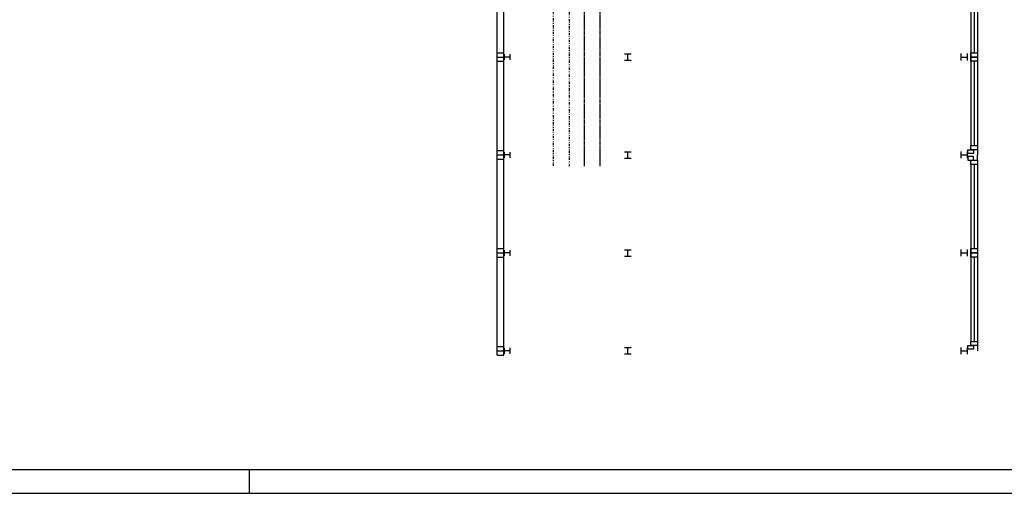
# Model space of a CAD drawing. Extents: x 0 to 1537, y 0 to 841.
# Tile 22 of 58: x 571 to 777, y 5 to 104. Entities that reach past the tile are written whole.
import ezdxf

# ---------------------------------------------------------------- set-up
doc = ezdxf.new("R2010")
doc.units = 0
doc.linetypes.add('DIVIDE', pattern=[1.25, 0.5, -0.25, 0, -0.25, 0, -0.25])
doc.linetypes.add('E0001', pattern=[1, 1, 0])
doc.layers.get('0').update_dxf_attribs({"linetype": 'CONTINUOUS'})
for name, color, linetype in [('AB$1A---_ATTRIB', 9, 'CONTINUOUS'), ('AL$1A---_ALGEMEEN', 9, 'CONTINUOUS'), ('GOTEN', 3, 'CONTINUOUS'), ('VITELDATA', 1, 'CONTINUOUS')]:
    doc.layers.add(name, color=color, linetype=linetype)
doc.styles.add('B-01', font='romans.shx', dxfattribs={"width": 1.2})
doc.styles.add('ROMANS', font='romans.shx', dxfattribs={"height": 300})

# ---------------------------------------------------------------- blocks, each defined once
blk = doc.blocks.new('FORA0H')
at = {"color": 6}
blk.add_line((25, 10), (1179, 10), dxfattribs=at)
at = {"color": 7}
blk.add_line((619, 5), (619, 10), dxfattribs=at)
at = {"color": 4}
blk.add_line((20, 5), (1184, 5), dxfattribs=at)
blk = doc.blocks.new('XREF_B-A3-II-112')
at = {"layer": 'AL$1A---_ALGEMEEN', "color": 8}
for p, q in [((80508, 31898), (80508, 33768)), ((80647, 31898), (80647, 33768)), ((80508, 31808), (80508, 31898)), ((80508, 31898), (80647, 31898)), ((80508, 31808), (80647, 31808)), ((80508, 31718), (80508, 31808)), ((80508, 31808), (80647, 31808)), ((80647, 31808), (80647, 31898)), ((80647, 31718), (80647, 31808)), ((80508, 29848), (80508, 31718)), ((80508, 31718), (80647, 31718)), ((80647, 29848), (80647, 31718)), ((80508, 29758), (80508, 29848)), ((80508, 29848), (80647, 29848)), ((80508, 29758), (80647, 29758)), ((80508, 29758), (80647, 29758)), ((80508, 29668), (80508, 29758)), ((80647, 29758), (80647, 29848)), ((80647, 29668), (80647, 29758)), ((80508, 27798), (80508, 29668)), ((80508, 29668), (80647, 29668)), ((80647, 27798), (80647, 29668)), ((80508, 27708), (80508, 27798)), ((80508, 27798), (80647, 27798)), ((80508, 27708), (80647, 27708)), ((80508, 27708), (80647, 27708)), ((80508, 27618), (80508, 27708)), ((80508, 25748), (80508, 27618)), ((80508, 27618), (80647, 27618)), ((80647, 27708), (80647, 27798)), ((80647, 27618), (80647, 27708)), ((80647, 25748), (80647, 27618)), ((80508, 25658), (80508, 25748)), ((80508, 25748), (80647, 25748)), ((80508, 25658), (80647, 25658)), ((80508, 25568), (80508, 25658)), ((80508, 25658), (80647, 25658)), ((80508, 25568), (80647, 25568)), ((80647, 25658), (80647, 25748)), ((80647, 25568), (80647, 25658)), ((83243, 25608), (83243, 25708))]:
    blk.add_line(p, q, dxfattribs=at)
at = {"layer": 'AL$1A---_ALGEMEEN', "color": 8, "linetype": 'ByBlock'}
for p, q in [((90421, 33660), (90421, 29956)), ((90490, 33660), (90490, 31898)), ((90560, 33660), (90560, 29956)), ((90490, 31718), (90490, 29956)), ((90560, 29866), (90560, 29758)), ((90560, 29650), (90560, 29758)), ((90421, 29560), (90421, 25856)), ((90490, 29560), (90490, 27798)), ((90560, 29560), (90560, 25856)), ((90490, 27618), (90490, 25856)), ((90560, 25766), (90560, 25658))]:
    blk.add_line(p, q, dxfattribs=at)
at = {"layer": 'AL$1A---_ALGEMEEN', "color": 8, "ltscale": 2}
for p, q in [((83193, 27642), (83293, 27642)), ((83193, 25725), (83293, 25725)), ((83193, 25592), (83293, 25592))]:
    blk.add_line(p, q, dxfattribs=at)
at = {"layer": 'AL$1A---_ALGEMEEN', "color": 8, "linetype": 'ByBlock'}
for points in [[(80666, 31748), (80666, 31868)], [(80780, 31808), (80666, 31808)], [(80780, 31748), (80780, 31868)], [(80666, 29698), (80666, 29818)], [(80780, 29758), (80666, 29758)], [(80780, 29698), (80780, 29818)], [(80666, 27648), (80666, 27768)], [(80780, 27708), (80666, 27708)], [(80780, 27648), (80780, 27768)], [(80666, 25598), (80666, 25718)], [(80780, 25658), (80666, 25658)], [(80780, 25598), (80780, 25718)]]:
    blk.add_lwpolyline(points, dxfattribs=at)
at = {"layer": 'AL$1A---_ALGEMEEN', "color": 8, "linetype": 'ByBlock', "ltscale": 2}
for points in [[(83173, 31875), (83313, 31875)], [(83173, 31742), (83313, 31742)], [(83243, 31742), (83243, 31875)], [(90217, 31878), (90217, 31738)], [(90217, 31808), (90350, 31808)], [(90350, 31878), (90350, 31738)], [(83173, 29825), (83313, 29825)], [(83173, 29692), (83313, 29692)], [(83243, 29692), (83243, 29825)], [(90217, 29828), (90217, 29688)], [(90217, 29758), (90350, 29758)], [(90350, 29828), (90350, 29688)], [(83173, 27775), (83313, 27775)], [(83173, 27642), (83313, 27642)], [(83243, 27642), (83243, 27775)], [(90217, 27778), (90217, 27638)], [(90217, 27708), (90350, 27708)], [(90350, 27778), (90350, 27638)], [(83173, 25725), (83313, 25725)], [(83173, 25592), (83313, 25592)], [(83243, 25592), (83243, 25725)], [(90217, 25728), (90217, 25588)], [(90217, 25658), (90350, 25658)], [(90350, 25728), (90350, 25588)]]:
    blk.add_lwpolyline(points, dxfattribs=at)
at = {"layer": 'AL$1A---_ALGEMEEN', "color": 8, "linetype": 'ByBlock'}
for points in [[(90560, 31808), (90421, 31808), (90421, 31898), (90560, 31898)], [(90560, 31718), (90421, 31718), (90421, 31808), (90560, 31808)], [(90560, 29866), (90421, 29866), (90421, 29956), (90560, 29956)], [(90480, 29790), (90360, 29790), (90360, 29866), (90480, 29866)], [(90480, 29726), (90360, 29726), (90360, 29650), (90480, 29650)], [(90560, 29560), (90421, 29560), (90421, 29650), (90560, 29650)], [(90560, 27708), (90421, 27708), (90421, 27798), (90560, 27798)], [(90560, 27618), (90421, 27618), (90421, 27708), (90560, 27708)], [(90480, 25690), (90360, 25690), (90360, 25766), (90480, 25766)], [(90560, 25766), (90421, 25766), (90421, 25856), (90560, 25856)]]:
    blk.add_lwpolyline(points, close=True, dxfattribs=at)
at = {"layer": 'AB$1A---_ATTRIB', "color": 8, "linetype": 'Continuous', "style": 'ROMANS'}
for tag, p, height in [('RUIMTENUMMER', (60177, 86637), 200), ('PEILMAAT', (60123, 86380), 150), ('RUIMTENUMMER', (23322, 85669), 200), ('PEILMAAT', (23267, 85412), 150), ('RUIMTENUMMER', (25656, 84910), 200), ('RUIMTENUMMER', (66336, 84907), 200), ('PEILMAAT', (25602, 84653), 150), ('PEILMAAT', (66282, 84649), 150), ('RUIMTENUMMER', (23537, 82919), 200), ('PEILMAAT', (23482, 82661), 150), ('RUIMTENUMMER', (84269, 82608), 200), ('PEILMAAT', (84214, 82351), 150), ('RUIMTENUMMER', (23681, 80585), 200), ('PEILMAAT', (23626, 80328), 150), ('RUIMTENUMMER', (22894, 79094), 200), ('RUIMTENUMMER', (66336, 79048), 200), ('PEILMAAT', (22839, 78837), 150), ('PEILMAAT', (66282, 78791), 150), ('RUIMTENUMMER', (84269, 77245), 200), ('PEILMAAT', (84214, 76988), 150), ('RUIMTENUMMER', (81101, 75686), 200), ('RUIMTENUMMER', (83671, 75687), 200), ('RUIMTENUMMER', (86015, 75686), 200), ('RUIMTENUMMER', (25752, 75504), 200), ('RUIMTENUMMER', (75644, 75605), 200), ('PEILMAAT', (75590, 75347), 150), ('PEILMAAT', (81047, 75429), 150), ('PEILMAAT', (83616, 75430), 150), ('PEILMAAT', (85961, 75429), 150), ('RUIMTENUMMER', (93081, 75257), 200), ('PEILMAAT', (25698, 75247), 150), ('PEILMAAT', (93026, 75000), 150), ('RUIMTENUMMER', (88630, 74488), 200), ('RUIMTENUMMER', (73290, 74100), 200), ('PEILMAAT', (88576, 74231), 150), ('PEILMAAT', (73235, 73843), 150), ('RUIMTENUMMER', (75369, 73882), 200), ('PEILMAAT', (75315, 73624), 150), ('RUIMTENUMMER', (78391, 73378), 200), ('RUIMTENUMMER', (23083, 73242), 200), ('RUIMTENUMMER', (25752, 73237), 200), ('PEILMAAT', (78337, 73120), 150), ('PEILMAAT', (23029, 72985), 150), ('PEILMAAT', (25698, 72979), 150), ('RUIMTENUMMER', (44810, 70416), 200), ('PEILMAAT', (44756, 70158), 150), ('RUIMTENUMMER', (83574, 63583), 200), ('RUIMTENUMMER', (44810, 63429), 200), ('PEILMAAT', (83520, 63326), 150), ('PEILMAAT', (44756, 63172), 150), ('RUIMTENUMMER', (75343, 53663), 200), ('RUIMTENUMMER', (78500, 53652), 200), ('RUIMTENUMMER', (23322, 53269), 200), ('PEILMAAT', (75289, 53406), 150), ('PEILMAAT', (78446, 53394), 150), ('PEILMAAT', (23267, 53012), 150), ('RUIMTENUMMER', (25658, 52384), 200), ('PEILMAAT', (25603, 52127), 150), ('RUIMTENUMMER', (23527, 50518), 200), ('PEILMAAT', (23472, 50260), 150), ('RUIMTENUMMER', (80352, 50113), 200), ('PEILMAAT', (80297, 49856), 150), ('RUIMTENUMMER', (73192, 49570), 200), ('PEILMAAT', (73138, 49313), 150), ('RUIMTENUMMER', (81728, 49257), 200), ('PEILMAAT', (81673, 49000), 150), ('RUIMTENUMMER', (76409, 48643), 200), ('RUIMTENUMMER', (79143, 48643), 200), ('PEILMAAT', (76354, 48386), 150), ('PEILMAAT', (79089, 48386), 150), ('RUIMTENUMMER', (23681, 48185), 200), ('PEILMAAT', (23626, 47928), 150), ('RUIMTENUMMER', (22696, 46692), 200), ('RUIMTENUMMER', (77664, 46745), 200), ('PEILMAAT', (22641, 46435), 150), ('PEILMAAT', (77610, 46488), 150), ('RUIMTENUMMER', (87918, 45636), 200), ('PEILMAAT', (87863, 45379), 150), ('RUIMTENUMMER', (24055, 43108), 200), ('RUIMTENUMMER', (25752, 43104), 200), ('RUIMTENUMMER', (77664, 43246), 200), ('PEILMAAT', (77610, 42989), 150), ('PEILMAAT', (24001, 42851), 150), ('PEILMAAT', (25698, 42847), 150), ('RUIMTENUMMER', (25752, 40842), 200), ('PEILMAAT', (25698, 40585), 150), ('RUIMTENUMMER', (76511, 38932), 200), ('RUIMTENUMMER', (80009, 38932), 200), ('PEILMAAT', (76457, 38675), 150), ('PEILMAAT', (79955, 38675), 150), ('RUIMTENUMMER', (81728, 37671), 200), ('PEILMAAT', (81673, 37413), 150)]:
    blk.add_attdef(tag, p, '', height=height, dxfattribs=at)
for tag, p, height in [('RUIMTENUMMER', (22253, 82959), 200), ('PEILMAAT', (22510, 82905), 150), ('RUIMTENUMMER', (22255, 50559), 200), ('PEILMAAT', (22512, 50505), 150)]:
    blk.add_attdef(tag, p, '', height=height, rotation=90, dxfattribs=at)
at = {"layer": 'AB$1A---_ATTRIB', "color": 8, "style": 'B-01', "oblique": 15, "flags": 1}
for tag, p in [('SCHACHT', (75598, 75883)), ('KOOI', (75868, 75883)), ('DAGMAAT', (76138, 75883)), ('GEWICHT', (76408, 75883)), ('PERSONEN', (76678, 75883))]:
    blk.add_attdef(tag, p, '', height=180, rotation=270, dxfattribs=at)

msp = doc.modelspace()

# ---------------------------------------------------------------- linework, layer by layer
at = {"layer": 'GOTEN', "linetype": 'E0001'}
for p, q in [((688.99, 291.09), (688.99, 73.48)), ((692.29, 145.96), (692.29, 73.48))]:
    msp.add_line(p, q, dxfattribs=at)
at = {"layer": 'VITELDATA', "linetype": 'DIVIDE'}
for p, q in [((685.85, 220.28), (685.85, 73.48)), ((682.55, 217.58), (682.55, 73.48))]:
    msp.add_line(p, q, dxfattribs=at)

# ---------------------------------------------------------------- block references
msp.add_blockref('FORA0H', (0, 0))
at = {"layer": 'VITELDATA', "xscale": 0.01, "yscale": 0.01, "zscale": 0.01}
msp.add_blockref('XREF_B-A3-II-112', (-134.29, -221.75), dxfattribs=at)

doc.saveas('drawing.dxf')
